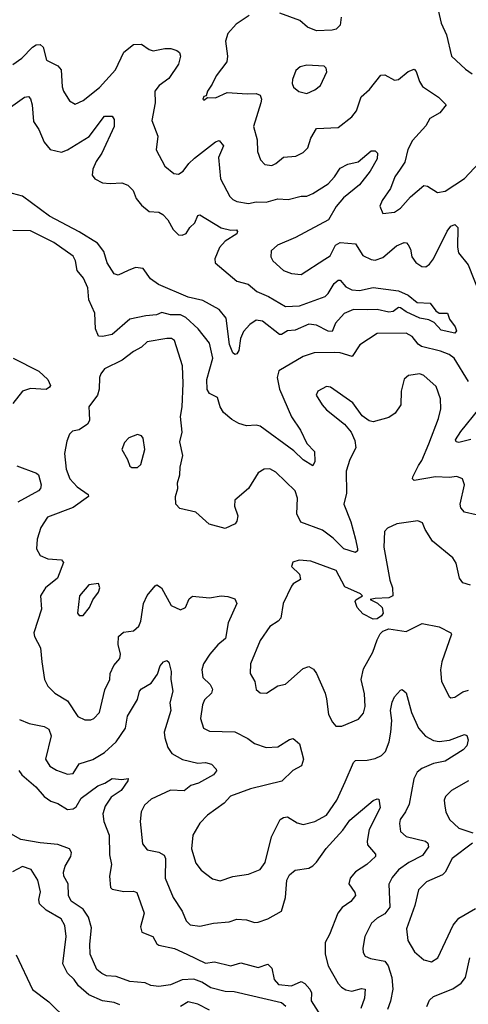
# Model space of a CAD drawing. Extents: x 1892934 to 2008621, y 567149 to 683290.
# Tile 81 of 256: x 1909120 to 1911424, y 619577 to 624633. Entities that reach past the tile are written whole.
import ezdxf

# ---------------------------------------------------------------- set-up
doc = ezdxf.new("R2010")
doc.units = 0

msp = doc.modelspace()

# ---------------------------------------------------------------- linework, layer by layer
at = {"layer": '0CON20XD'}
for points in [[(1911264.1, 624704.1), (1911284.4, 624615), (1911311.5, 624555), (1911338.1, 624445), (1911408.7, 624378.7), (1911443.3, 624355)], [(1910298, 624655), (1910230.9, 624609.1), (1910188.8, 624561.2), (1910177, 624523), (1910187.5, 624445), (1910182.9, 624417.1), (1910128.6, 624345), (1910108.9, 624301.1), (1910083.8, 624265), (1910077.5, 624242.5), (1910065, 624237.5), (1910060, 624225), (1910065, 624220), (1910085, 624232.5), (1910125, 624231.9), (1910185, 624258.2), (1910288.6, 624251.4), (1910335, 624254.5), (1910355, 624245.7), (1910361.3, 624225), (1910358.8, 624205), (1910320.4, 624085), (1910340, 624015), (1910341.5, 623955), (1910356.7, 623913.3)], [(1910771.5, 624645), (1910765.6, 624605), (1910745.3, 624584.7), (1910725, 624578.2), (1910645, 624576.2), (1910597.5, 624595), (1910558.8, 624628.8), (1910456.1, 624666.1)], [(1909085, 624402.5), (1909130, 624435), (1909185, 624491.9), (1909205, 624504.4), (1909225, 624505.8), (1909241.1, 624491.1), (1909256.9, 624425), (1909315, 624395.4), (1909333.6, 624375), (1909338.6, 624288.6), (1909345.7, 624265.7), (1909375, 624216.7), (1909405, 624198.8), (1909445, 624217.1), (1909530, 624285), (1909611.5, 624375), (1909654.7, 624465.3), (1909704.3, 624505), (1909745, 624507.3), (1909785, 624478.9), (1909805, 624472.7), (1909865.5, 624484.5), (1909895.5, 624485.5), (1909927.5, 624475), (1909941.2, 624465), (1909946, 624445), (1909935.6, 624405), (1909885, 624330), (1909835.4, 624294.6), (1909814.4, 624265), (1909815.5, 624205), (1909798.9, 624115), (1909829.5, 624035), (1909820, 623965), (1909865, 623880.8), (1909912.2, 623842.2), (1909935, 623840), (1909958.6, 623855), (1909987.9, 623895), (1910018.3, 623921.7), (1910125, 624005.5), (1910145, 624012.9), (1910166.2, 623985), (1910140.8, 623925), (1910151.1, 623815), (1910199.5, 623725), (1910215, 623708.9), (1910235, 623698.5), (1910295, 623689.1), (1910335, 623697.9), (1910385.5, 623695.5), (1910445, 623712.9), (1910499.2, 623709.2), (1910565, 623727.2), (1910595, 623726.9), (1910625, 623740.3), (1910705, 623790), (1910736.5, 623825), (1910765, 623870.6), (1910805, 623890), (1910858, 623902), (1910925, 623959.2), (1910945, 623960), (1910957.1, 623947.1), (1910955, 623918.8), (1910920, 623855), (1910865, 623785.5), (1910782.1, 623717.9), (1910745, 623673.6), (1910705.6, 623604.4), (1910536.4, 623513.6), (1910444.6, 623475.4), (1910412, 623445), (1910409.2, 623415), (1910420.8, 623395), (1910475, 623344.5), (1910515, 623328.9), (1910565, 623324.4), (1910686.8, 623403.2), (1910715, 623420.8), (1910741.1, 623475), (1910765, 623489.2), (1910845, 623481.5), (1910882.5, 623422.5), (1910925, 623401.2), (1910945, 623397.7), (1910985, 623411.1), (1911055, 623471.8), (1911095, 623489.2), (1911106.9, 623486.9), (1911115, 623476.7), (1911126.7, 623455), (1911134.7, 623414.7), (1911155, 623385.8), (1911185, 623365.6), (1911205, 623364.4), (1911225, 623376.9), (1911245, 623404.4), (1911315, 623547.1), (1911335, 623572.5), (1911355, 623581.2), (1911370.8, 623565), (1911367.6, 623465), (1911373.8, 623435), (1911423.3, 623373.3), (1911485, 623217.5)], [(1910595, 624254.3), (1910635, 624272.5), (1910664.5, 624295.5), (1910698, 624365), (1910693.6, 624383.6), (1910683.6, 624393.6), (1910595, 624398.9), (1910559.7, 624390.3), (1910537.9, 624372.1), (1910520.6, 624325), (1910519.2, 624305), (1910525.8, 624285.8), (1910553.2, 624263.2), (1910595, 624254.3)], [(1910356.7, 623913.3), (1910378.8, 623888.8), (1910415, 623884.3), (1910436.2, 623893.8), (1910475, 623927.5), (1910537.5, 623932.5), (1910575, 623950), (1910598.9, 623975), (1910615.4, 624025), (1910645, 624073.3), (1910755, 624079.5), (1910826.1, 624133.9), (1910849.5, 624165), (1910873.2, 624236.8), (1910915.6, 624275), (1910975, 624348), (1910995, 624350), (1911045, 624322), (1911065, 624325.7), (1911115, 624365.8), (1911145, 624378.8), (1911156.9, 624366.9), (1911172.9, 624315), (1911189.1, 624289.1), (1911270, 624235), (1911310, 624195), (1911276.9, 624155), (1911225.7, 624125), (1911205, 624087.5), (1911137.4, 624012.6), (1911114.1, 623965.9), (1911098.5, 623901.5), (1911074.4, 623865), (1911046.9, 623825), (1911024.6, 623765.4), (1910981.4, 623705), (1910970, 623675), (1910985, 623637.5), (1911045, 623644.3), (1911075, 623664.4), (1911126.4, 623723.6), (1911195, 623781.9), (1911215, 623778.6), (1911265, 623745.8), (1911305, 623751.9), (1911405, 623817.3), (1911528.7, 623951.3)], [(1909025, 624148.5), (1909145, 624234.2), (1909165, 624238.8), (1909175, 624226.7), (1909183.2, 624195), (1909190, 624110), (1909218.1, 624068.1), (1909245, 624004.4), (1909276, 623966), (1909335, 623952.3), (1909365, 623963.8), (1909476.4, 624033.6), (1909555, 624137.1), (1909595, 624136.7), (1909605, 624120), (1909604.4, 624085), (1909542.1, 623947.9), (1909512.5, 623905), (1909495.4, 623865), (1909492.5, 623835), (1909505, 623815.8), (1909545.4, 623795.4), (1909585, 623791.2), (1909645, 623795.5), (1909675, 623783.3), (1909702.9, 623755), (1909718.8, 623715), (1909745, 623680.5), (1909785, 623648.2), (1909835, 623644.6), (1909855, 623632), (1909880, 623605), (1909908.2, 623555), (1909935, 623528.1), (1909955, 623526.7), (1909975.6, 623535), (1909993.1, 623565), (1910020.2, 623589.8), (1910035, 623626.7), (1910045, 623630), (1910155, 623563.6), (1910205, 623551.9), (1910233.8, 623553.8), (1910238.8, 623545), (1910235, 623533.8), (1910174.7, 623495.3), (1910146.7, 623463.3), (1910122.7, 623405), (1910123.1, 623385), (1910235, 623289.3), (1910294, 623275), (1910337.3, 623237.3), (1910398.2, 623211.8), (1910485, 623160.8), (1910556.8, 623163.2), (1910689, 623211), (1910705, 623226.9), (1910735, 623278.5), (1910755, 623295.5), (1910765, 623294.4), (1910795, 623260.6), (1910825, 623245.6), (1910865, 623242.9), (1910935, 623257.1), (1911065, 623240.6), (1911115, 623217.5), (1911161.2, 623181.2), (1911227.7, 623177.7), (1911257.6, 623137.6), (1911275, 623125.7), (1911316.7, 623125), (1911328, 623095), (1911356.2, 623055), (1911362.5, 623035), (1911355, 623023.3), (1911285, 623038.6), (1911248.6, 623078.6), (1911221.9, 623091.9), (1911175, 623100), (1911105, 623132.2), (1911075, 623153.1), (1911065, 623154.4), (1911037.5, 623135), (1911015, 623130), (1910955, 623144.5), (1910903.6, 623143.6), (1910835, 623144.1), (1910786, 623124), (1910741.2, 623075), (1910725, 623031.1), (1910705, 623034), (1910645, 623064.7), (1910605, 623068.6), (1910535, 623038.1), (1910495, 623034.2), (1910465, 623015.4), (1910455, 623016.8), (1910366.5, 623085), (1910335, 623090), (1910302, 623068), (1910269.2, 623030.8), (1910254.5, 622995), (1910245.5, 622934.5), (1910235, 622916.7), (1910225, 622913.8), (1910215, 622921.2), (1910197.5, 622965), (1910180.2, 623100.2), (1910144.5, 623145), (1910061.2, 623191.2), (1909985, 623207.7), (1909833.4, 623273.4), (1909792.4, 623302.4), (1909754, 623355), (1909715, 623360), (1909677.5, 623345), (1909625, 623321.1), (1909605, 623327.5), (1909568.7, 623385), (1909552.2, 623442.2), (1909518.8, 623485), (1909425, 623543.6), (1909273.3, 623623.3), (1909135, 623727.3), (1909057, 623747)], [(1911424.5, 622775), (1911351.8, 622895), (1911325, 622912.8), (1911280.4, 622930.4), (1911184.2, 622955), (1911166.9, 622966.9), (1911135.8, 623005.8), (1911105, 623023.8), (1910955, 623021.8), (1910867, 622963), (1910827.3, 622902.7), (1910765, 622922.1), (1910735, 622923.8), (1910632.6, 622922.6), (1910576.5, 622903.5), (1910451.1, 622828.9), (1910441.5, 622795), (1910454.8, 622734.8), (1910515, 622593.5), (1910561.8, 622525), (1910595, 622456.7), (1910634.4, 622415), (1910635.7, 622364.3), (1910625, 622342.5), (1910575, 622371.8), (1910528.2, 622418.2), (1910355, 622544.7), (1910335, 622551.3), (1910285, 622547.7), (1910245, 622559.3), (1910209.4, 622579.4), (1910166, 622616), (1910148.9, 622645), (1910135, 622692.5), (1910095, 622713.3), (1910083.5, 622733.5), (1910081.2, 622785), (1910111.8, 622895), (1910095, 622971.1), (1910036.9, 623045), (1909973.6, 623103.6), (1909945, 623117.5), (1909895, 623117.1), (1909850.6, 623129.4), (1909823.1, 623116.9), (1909767.9, 623112.1), (1909685, 623094.6), (1909595, 623015.4), (1909545, 623005.5), (1909525, 623007.1), (1909509.2, 623045), (1909506.2, 623125), (1909475.5, 623195), (1909469.4, 623255), (1909447.1, 623305), (1909415.5, 623345.5), (1909407.3, 623395), (1909395, 623418.1), (1909295, 623488.8), (1909175, 623547.7), (1909085, 623550)], [(1911465, 622089.4), (1911405, 622103.8), (1911385, 622126.7), (1911382.7, 622145), (1911404.4, 622245), (1911393.8, 622275), (1911365, 622287.5), (1911325, 622281.4), (1911255, 622284.5), (1911145, 622265.8), (1911137.1, 622275), (1911138.5, 622285), (1911167.3, 622342.7), (1911185, 622368.6), (1911221.6, 622455), (1911270.9, 622585), (1911283.5, 622635), (1911280.9, 622685), (1911259.2, 622749.2), (1911195.8, 622805), (1911175, 622813.5), (1911116.7, 622805), (1911095, 622786.2), (1911078.5, 622725), (1911077.5, 622655), (1911047.9, 622612.1), (1911015, 622590.4), (1910935, 622567.8), (1910915, 622572.9), (1910878.7, 622598.7), (1910830, 622665), (1910716.7, 622745), (1910695, 622749.2), (1910651.2, 622725), (1910643.3, 622705), (1910672.5, 622655), (1910695, 622629.2), (1910787.5, 622555), (1910823.1, 622515), (1910841.7, 622471.7), (1910846.1, 622433.9), (1910815.9, 622374.1), (1910796.4, 622315), (1910798.6, 622201.4), (1910785.3, 622145), (1910821.2, 622055), (1910845, 621966), (1910854.4, 621915), (1910854, 621905), (1910845, 621896), (1910785, 621916.2), (1910730.6, 621970.6), (1910675, 622010.7), (1910563.3, 622053.3), (1910543.8, 622095), (1910547.5, 622175), (1910535, 622214), (1910435, 622310), (1910405, 622326), (1910375, 622324), (1910345, 622306), (1910295.4, 622224.6), (1910224.5, 622165.5), (1910222.9, 622135), (1910240, 622085), (1910235, 622057.5), (1910225.7, 622044.3), (1910175, 622019.5), (1910093, 622043), (1910025, 622104), (1909942.7, 622122.7), (1909922.5, 622145), (1909920.8, 622185), (1909932.5, 622225), (1909929.6, 622255), (1909942.5, 622295), (1909943.8, 622335), (1909957.9, 622395), (1909942.5, 622465), (1909954.5, 622515), (1909945.5, 622595), (1909954.6, 622645), (1909958.9, 622765), (1909956.1, 622855), (1909914.3, 622985), (1909900, 622995), (1909875, 622996.2), (1909775, 622978.4), (1909745, 622950.4), (1909705, 622929.2), (1909646.9, 622885), (1909555, 622840.6), (1909535.8, 622815), (1909530, 622795), (1909528.5, 622735), (1909518.8, 622705), (1909475.3, 622645), (1909476.2, 622613.8), (1909478.7, 622575), (1909468.5, 622555), (1909425, 622526.4), (1909390.3, 622519.7), (1909375.8, 622505), (1909362, 622468), (1909350, 622405), (1909358.8, 622325), (1909376.6, 622275), (1909415, 622234), (1909470.8, 622195), (1909472.9, 622185), (1909395, 622128), (1909262.1, 622077.9), (1909228.7, 622025), (1909209.7, 621965), (1909206, 621915), (1909225, 621881.2), (1909264.8, 621864.8), (1909335, 621858.5), (1909344.4, 621845), (1909313.5, 621765), (1909253.1, 621715), (1909227.1, 621675), (1909232.7, 621605), (1909193.3, 621485), (1909195.6, 621465), (1909226.9, 621406.9), (1909233.8, 621336.2), (1909247.8, 621245), (1909265, 621210.8), (1909300, 621175), (1909365, 621135.6), (1909418.6, 621055), (1909455, 621038.2), (1909485, 621037.3), (1909501.4, 621045), (1909530, 621075), (1909557.6, 621192.4), (1909582.9, 621245), (1909584.4, 621275), (1909603.6, 621316.4), (1909635, 621353.3), (1909637.5, 621375), (1909626.2, 621425), (1909627.8, 621465), (1909653.1, 621486.9), (1909703.8, 621495), (1909730.9, 621519.1), (1909742.1, 621545), (1909755.9, 621634.1), (1909774.4, 621675.6), (1909815, 621726), (1909825, 621730), (1909847.8, 621715), (1909898.6, 621625), (1909945, 621602.9), (1909970.6, 621615), (1909990.3, 621659.7), (1910006.8, 621673.2), (1910095, 621664.5), (1910155, 621673.8), (1910188.3, 621671.7), (1910225, 621659.2), (1910234.4, 621635), (1910190.6, 621535), (1910176.9, 621455), (1910137.8, 621422.2), (1910096.7, 621375), (1910064.7, 621325.3), (1910055.4, 621295), (1910060, 621255), (1910098.8, 621218.8), (1910110, 621195), (1910104.3, 621175), (1910069.4, 621140.6), (1910058.5, 621115), (1910047.8, 621045), (1910064.4, 620995), (1910095, 620980), (1910225, 620976.2), (1910292.4, 620942.4), (1910325.5, 620915.5), (1910385.5, 620895.5), (1910445, 620899.4), (1910505, 620937.1), (1910525, 620941.4), (1910557.1, 620915), (1910577.3, 620835), (1910567.9, 620802.1), (1910523, 620777), (1910467, 620723), (1910305, 620682.7), (1910202.5, 620645), (1910170.2, 620609.8), (1910085, 620547.5), (1910045, 620506.9), (1910009.1, 620445), (1910001.8, 620375), (1910025, 620300.8), (1910051.4, 620265), (1910110.8, 620220.8), (1910149.1, 620210.9), (1910215, 620233.1), (1910295, 620244.5), (1910355, 620268.6), (1910381.2, 620305), (1910412.4, 620437.6), (1910457.8, 620525), (1910475, 620536.2), (1910495, 620539.5), (1910545, 620508.5), (1910575, 620500.5), (1910635, 620516.2), (1910695, 620547.9), (1910748.2, 620625), (1910791.1, 620718.9)], [(1909086, 622895), (1909217.4, 622827.4), (1909265, 622784.4), (1909277.3, 622755), (1909273.1, 622745), (1909255, 622734.6), (1909175, 622738.8), (1909135, 622725.6), (1909085, 622661.9)], [(1911436.5, 622476.5), (1911375, 622460.8), (1911360.8, 622465), (1911357.8, 622475), (1911385, 622518.1), (1911479.1, 622635)], [(1909725, 622333.3), (1909742, 622348), (1909762.9, 622425), (1909754.2, 622484.2), (1909745, 622496.7), (1909725, 622502), (1909680, 622485), (1909658.8, 622461.2), (1909643.8, 622425), (1909673.8, 622375), (1909685, 622340), (1909695, 622333.8), (1909725, 622333.3)], [(1909105, 622342.2), (1909205.7, 622305), (1909216.5, 622295), (1909230.6, 622245), (1909227.5, 622225), (1909216.6, 622213.4), (1909110.6, 622155)], [(1911435, 621728.5), (1911395, 621740.8), (1911379.4, 621765), (1911362.1, 621842.1), (1911345, 621868.8), (1911240, 621955), (1911202.9, 622015), (1911189.1, 622049.1), (1911165, 622059.2), (1911056.6, 622043.4), (1911008.6, 622021.4), (1910994, 622005), (1910990.9, 621925), (1911020.9, 621755), (1911034.3, 621715), (1911036, 621675), (1911015, 621664), (1910945, 621661.4), (1910920, 621655), (1910957.3, 621637.3), (1910980.8, 621615), (1910986, 621585), (1910978.8, 621571.2), (1910955, 621556.2), (1910935, 621554.2), (1910882.5, 621582.5), (1910853.3, 621615), (1910843.1, 621645), (1910845.6, 621654.4), (1910880, 621675), (1910870, 621685), (1910790, 621720), (1910744.6, 621804.6), (1910615, 621851.9), (1910555, 621856.7), (1910523, 621847), (1910516.2, 621825), (1910556.7, 621785), (1910561.7, 621758.3), (1910525, 621736.2), (1910515, 621723.3), (1910473.3, 621635), (1910460.3, 621559.7), (1910448, 621545), (1910403.8, 621516.2), (1910354.7, 621445.3), (1910305.7, 621325), (1910302.9, 621275), (1910327.5, 621235), (1910335, 621192.5), (1910355, 621176.2), (1910387.5, 621175), (1910445, 621212), (1910485, 621221.4), (1910575, 621301.2), (1910605, 621311.2), (1910628.1, 621298.1), (1910644.4, 621275), (1910688.8, 621175), (1910696.2, 621145), (1910705.5, 621065), (1910725.8, 621025), (1910744.3, 621004.3), (1910775, 621004.4), (1910859.2, 621040.8), (1910885, 621071.2), (1910893.7, 621106.3), (1910891.5, 621171.5), (1910872.9, 621245), (1910885, 621300), (1910933.5, 621385), (1910955, 621448.8), (1910971.5, 621478.5), (1910985, 621492.9), (1911015, 621504.2), (1911105, 621492), (1911187, 621533), (1911274.3, 621515.7), (1911334, 621485), (1911337.4, 621477.4), (1911287.3, 621335), (1911280.5, 621295), (1911285.6, 621235), (1911325, 621156.7), (1911335, 621151.2), (1911355, 621154), (1911395, 621182.2), (1911425, 621190.4)], [(1909445, 621573.3), (1909478.1, 621615), (1909495.6, 621654.4), (1909525, 621693.3), (1909531.2, 621715), (1909525, 621737.5), (1909475, 621730.8), (1909427.5, 621675), (1909416.7, 621585), (1909425, 621573.3), (1909445, 621573.3)], [(1909308.9, 620778.9), (1909365, 620758.6), (1909395, 620762), (1909425, 620811.4), (1909496, 620834), (1909555, 620870.5), (1909614.5, 620925), (1909664.1, 620995), (1909673.9, 621056.1), (1909725, 621141.4), (1909735.6, 621185), (1909745, 621196.5), (1909795, 621225.7), (1909827.7, 621272.3), (1909841.2, 621315), (1909858.8, 621335), (1909875, 621342.5), (1909885, 621333.3), (1909898.5, 621285), (1909896.2, 621245), (1909906.7, 621185), (1909891.8, 621125), (1909895.3, 621084.7), (1909862.5, 620975), (1909864.5, 620945), (1909881.4, 620895), (1909901.9, 620865), (1909956.4, 620833.6), (1910035, 620815.4), (1910075, 620817.9), (1910105, 620810), (1910128.8, 620785), (1910131.2, 620775), (1910115.4, 620754.6), (1910038.4, 620711.6), (1909999.6, 620700.4), (1909965, 620672.2), (1909895, 620677.1), (1909795, 620630.5), (1909761.1, 620598.9), (1909744.4, 620565), (1909738.9, 620515), (1909751.3, 620401.3), (1909775, 620370), (1909835, 620358.8), (1909862.1, 620342.1), (1909868.2, 620325), (1909866.9, 620225), (1909908.9, 620125), (1909954.4, 620055), (1909974.4, 620005), (1909995, 619985.7), (1910045, 619978.9), (1910115, 619993.2), (1910195, 620000.8), (1910235, 620014.2), (1910285, 620010), (1910325, 619997.1), (1910345, 619998.6), (1910395, 620015.5), (1910464, 620055), (1910484.6, 620125), (1910491.6, 620215), (1910505, 620241.9), (1910535, 620265.6), (1910605, 620275.4), (1910625, 620287.5), (1910645, 620306.5), (1910693.2, 620376.8), (1910779.5, 620470.5), (1910815, 620523.1), (1910935, 620623.8), (1910955, 620632.5), (1910965, 620630), (1910971.4, 620585), (1910915, 620474), (1910904.5, 620415), (1910906.7, 620395), (1910947.6, 620347.6), (1910947.1, 620335), (1910903.1, 620295), (1910845, 620257.8), (1910816.4, 620225), (1910810, 620195), (1910841.3, 620151.3), (1910844.3, 620135), (1910820.6, 620105), (1910775.3, 620074.7), (1910753.5, 620045), (1910711.2, 619935), (1910689.1, 619895), (1910689.2, 619835), (1910703.7, 619775), (1910755, 619683.1), (1910772.5, 619665), (1910795, 619651.2), (1910825, 619643.6), (1910875, 619658.2), (1910895, 619653.8), (1910891.4, 619608.6), (1910871.2, 619555)], [(1910791.1, 620718.9), (1910835, 620818.6), (1910845, 620829.5), (1910905, 620830.9), (1910945, 620839.1), (1910977.5, 620855), (1910997.8, 620875), (1911018.2, 620925), (1911026.3, 620975), (1911030.5, 621035), (1911024.7, 621085), (1911032.4, 621127.6), (1911045, 621156), (1911075, 621190), (1911085, 621193.8), (1911105, 621176.2), (1911132.5, 621075), (1911168, 620995), (1911203.9, 620953.9), (1911245, 620931.9), (1911275, 620927.1), (1911327, 620933), (1911405, 620962.5), (1911416.6, 620956.6), (1911422.9, 620935), (1911416.3, 620903.7), (1911397, 620883), (1911304.7, 620825.3), (1911245, 620813.3), (1911185, 620787.7), (1911161.7, 620768.3), (1911143.8, 620735), (1911120, 620605), (1911101.8, 620565), (1911073.5, 620525), (1911069.7, 620505), (1911075.4, 620465), (1911105, 620438.7), (1911204.8, 620414.8), (1911215.5, 620405), (1911219.3, 620385), (1911188.3, 620341.7), (1911118.5, 620305), (1911065, 620267.6), (1911032.1, 620227.9), (1911015.9, 620194.1), (1911021.6, 620075), (1910995, 620041.8), (1910955, 620019.6), (1910926.7, 619993.3), (1910892.5, 619925), (1910881.5, 619865), (1910883.5, 619843.5), (1910895, 619824.3), (1910922, 619812), (1910995, 619798.2), (1911011.8, 619775), (1911031.6, 619715), (1911036, 619655), (1911025, 619593.8), (1911009.1, 619550.9)], [(1909118.5, 621038.5), (1909169.3, 621019.3), (1909245, 621003.3), (1909270.2, 620990.2), (1909281.1, 620955), (1909253.1, 620835), (1909275, 620799.2), (1909308.9, 620778.9)], [(1909115, 620778), (1909130.4, 620755), (1909203.5, 620693.5), (1909245, 620644.6), (1909280.1, 620620.1), (1909315, 620607.9), (1909365, 620577.3), (1909395, 620580), (1909409.2, 620590.8), (1909435, 620634.7), (1909520.7, 620699.3), (1909557.5, 620712.5), (1909595, 620735.5), (1909645, 620730.6), (1909676.7, 620736.7), (1909676, 620725), (1909641.5, 620675), (1909589.1, 620640.9), (1909558.4, 620595), (1909547.6, 620555), (1909551.4, 620515), (1909580, 620445), (1909581.8, 620345), (1909590.6, 620295), (1909581.8, 620235), (1909586.9, 620176.9), (1909595, 620168), (1909655, 620156), (1909705, 620157.5), (1909721.4, 620151.4), (1909758.9, 620045), (1909741.1, 619975), (1909747.1, 619947.1), (1909804.2, 619925), (1909825, 619887.5), (1909835, 619880), (1909915, 619863.3), (1909977.8, 619835), (1910075, 619787.9), (1910120, 619795), (1910205, 619774.5), (1910255, 619789.4), (1910345, 619766), (1910395, 619782.5), (1910415, 619762.5), (1910427.5, 619705), (1910449.1, 619679.1), (1910515, 619671.4), (1910565, 619693.8), (1910585, 619683.8), (1910609.2, 619655), (1910618.6, 619635), (1910616, 619595), (1910665, 619520)], [(1911425, 620723.6), (1911337.5, 620675), (1911306.5, 620643.5), (1911300.6, 620625), (1911303.1, 620595), (1911309.1, 620565), (1911327.5, 620525), (1911375, 620481.8), (1911446.9, 620456.9)], [(1910486.3, 619566.3), (1910464, 619584), (1910221.5, 619641.5), (1910175, 619642.2), (1910101, 619661), (1910055, 619690), (1910015, 619705.3), (1909955, 619702.2), (1909895, 619676.9), (1909835, 619668), (1909793.9, 619673.9), (1909765, 619686.5), (1909685, 619693.3), (1909615, 619719), (1909565, 619723.5), (1909541.8, 619735), (1909516.4, 619755), (1909481.1, 619835), (1909480, 619885), (1909489.2, 619969.2), (1909474.1, 620025), (1909445.5, 620065.5), (1909385, 620106.9), (1909370, 620135), (1909368.9, 620195), (1909346.7, 620235), (1909345.5, 620255), (1909353.5, 620286.5), (1909382, 620335), (1909385.9, 620355.9), (1909376.2, 620375), (1909315, 620397.1), (1909224.6, 620405.4), (1909125, 620423.8), (1909075, 620452.9)], [(1911445, 620404), (1911341.2, 620325), (1911304.7, 620255.3), (1911291.2, 620241.2), (1911209.2, 620205), (1911168.5, 620165), (1911148.5, 620085), (1911107.1, 619965), (1911113.5, 619905), (1911146.7, 619846.7), (1911195, 619804.4), (1911235, 619795.6), (1911268.1, 619815), (1911346.6, 619983.4), (1911375, 620018.6), (1911460.7, 620069.3)], [(1909633.8, 619575), (1909605, 619585.6), (1909545, 619594.4), (1909475, 619626.1), (1909421.3, 619671.3), (1909398.9, 619705), (1909366, 619736), (1909341.1, 619785), (1909358.2, 619925), (1909351.2, 619981.2), (1909333.3, 620015), (1909255, 620060.5), (1909222.1, 620092.1), (1909217.5, 620115), (1909226.7, 620155), (1909213.4, 620215), (1909179.2, 620269.2), (1909135, 620284.7), (1909082.1, 620257.9)], [(1909101.1, 619831.1), (1909185, 619653.1), (1909268.8, 619588.8), (1909365.6, 619495)], [(1911211.5, 619565), (1911225, 619598.6), (1911245, 619617.5), (1911345, 619656.2), (1911386.5, 619685), (1911409.6, 619715), (1911432.2, 619815)], [(1910095, 619546.2), (1910035, 619577.5), (1909985, 619589.2), (1909945, 619566)]]:
    msp.add_lwpolyline(points, dxfattribs=at)

doc.saveas('drawing.dxf')
